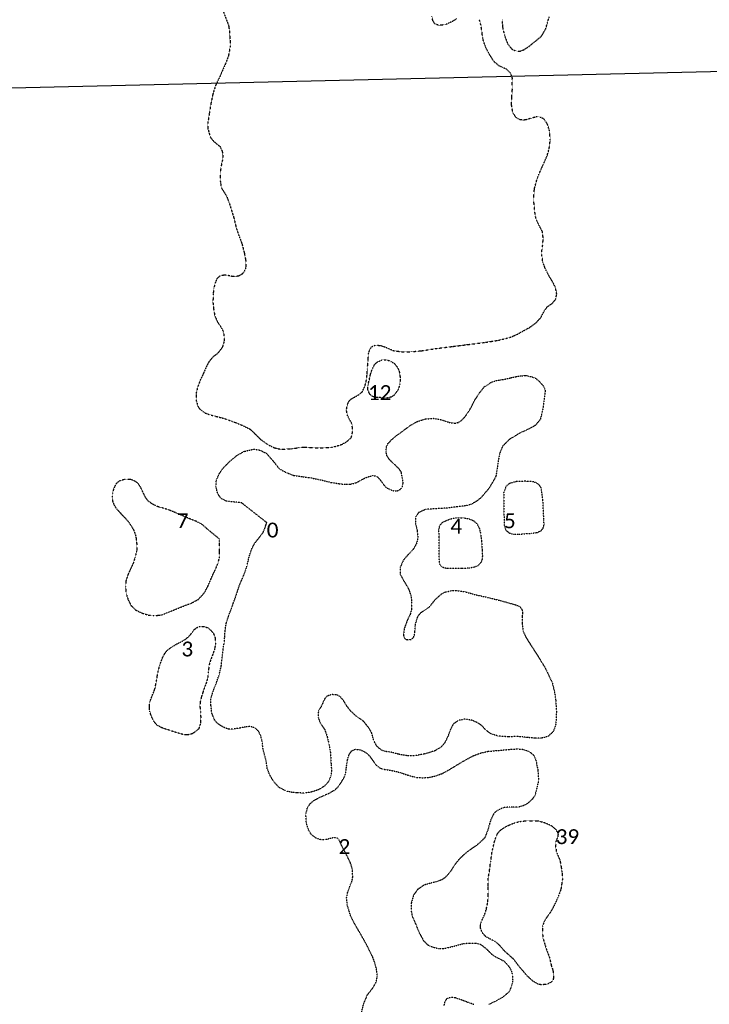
# Model space of a CAD drawing. Extents: x 387170 to 389193, y 100386 to 104689.
# Tile 11 of 14: x 388171 to 388635, y 103190 to 103854. Entities that reach past the tile are written whole.
import ezdxf

# ---------------------------------------------------------------- set-up
doc = ezdxf.new("R2010")
doc.units = 0
doc.header["$MEASUREMENT"] = 0
doc.linetypes.add('Wisdot5', pattern=[0.1, 0.05, -0.05])
doc.linetypes.add('Wisdot7', pattern=[0.2875, 0.125, -0.05, 0.0625, -0.05])
doc.layers.add('E_DTM_Building', color=81, linetype='Wisdot5', lineweight=25)
doc.layers.add('E_DTM_ObscureArea', color=231, linetype='Wisdot7', lineweight=25)
doc.styles.add('CalibriLight', font='calibril.ttf')

msp = doc.modelspace()

# ---------------------------------------------------------------- linework, layer by layer
at = {"flags": 128}
msp.add_lwpolyline([(388030.33, 103804.24), (388079.5, 103165.42), (387169.78, 101396.4), (387237.58, 100510.54), (388399.32, 100578.11), (388331.7, 101321.34), (389192.6, 103079.92), (389126.37, 103829.76)], close=True, dxfattribs=at)
at = {"layer": 'E_DTM_Building'}
for points in [[(388337.16, 103514.37, 1592.07), (388320.29, 103527.67, 1592.07), (388315.75, 103528.2, 1592.74), (388309.89, 103528.87, 1593.05), (388306.41, 103530.6, 1593.28), (388304.14, 103533.79, 1593.44), (388302.87, 103538.96, 1593.58), (388303.21, 103542.88, 1593.67), (388304.95, 103547.1, 1593.69), (388307.86, 103551.21, 1593.83), (388312.71, 103556.07, 1593.83), (388317.54, 103560.04, 1593.89), (388322.08, 103562.48, 1593.91), (388328.34, 103563.89, 1593.83), (388332.75, 103563.25, 1593.77), (388337.09, 103560.97, 1593.75), (388341.93, 103555.38, 1593.73), (388345.48, 103550.78, 1593.69), (388349.67, 103548.49, 1593.75), (388355.1, 103546.28, 1593.79), (388361.38, 103545.37, 1593.89), (388365.79, 103544.8, 1593.89), (388374.81, 103542.92, 1593.75), (388380.66, 103541.43, 1593.63), (388386.46, 103540.55, 1593.54), (388390.18, 103540.21, 1593.42), (388393.72, 103540.33, 1593.54), (388397.28, 103541.27, 1593.65), (388400.57, 103542.94, 1593.65), (388403.13, 103544.42, 1593.69), (388405.99, 103545.45, 1593.5), (388408.68, 103546.06, 1593.4), (388411.17, 103545.69, 1593.17), (388413.08, 103543.92, 1592.59), (388417.18, 103538.37, 1592.59), (388420.36, 103536.72, 1593.38), (388422.61, 103535.86, 1593.52), (388424.8, 103535.74, 1593.63), (388426.66, 103536.42, 1593.67), (388428.27, 103537.84, 1593.63), (388428.56, 103538.61, 1593.58), (388429.09, 103541.06, 1592.69), (388427.92, 103548.31, 1592.65), (388426.1, 103550.93, 1593.5), (388422.79, 103554.04, 1593.6), (388419.93, 103556.78, 1593.75), (388418.18, 103559.31, 1593.87), (388417.56, 103562.14, 1593.99), (388417.81, 103565.37, 1594.08), (388418.88, 103567.63, 1594.1), (388421.28, 103570.27, 1594.1), (388423.85, 103572.5, 1594.08), (388427.62, 103575.23, 1594.1), (388430.8, 103577.58, 1594.12), (388434.5, 103580.31, 1594.04), (388438.44, 103582.51, 1593.95), (388443.84, 103584.26, 1593.89), (388449.41, 103584.73, 1593.87), (388454.19, 103583.92, 1593.87), (388458.1, 103582.7, 1593.87), (388460.97, 103581.74, 1593.89), (388464.2, 103581.5, 1593.89), (388466.22, 103581.92, 1593.91), (388468.32, 103583.16, 1593.91), (388471.11, 103586.17, 1593.93), (388473.09, 103589.04, 1593.97), (388475.34, 103592.83, 1594.06), (388477.18, 103596.72, 1594.14), (388480.56, 103601.88, 1594.14), (388483.89, 103606.02, 1594.14), (388488.45, 103609.01, 1594.28), (388491.85, 103610.21, 1594.34), (388494.76, 103610.63, 1594.36), (388497.93, 103611.2, 1594.2), (388501.76, 103612.09, 1594.1), (388505.12, 103612.81, 1593.99), (388508.36, 103613.39, 1594.04), (388511.83, 103613.57, 1594.1), (388515.93, 103612.7, 1594.06), (388518.53, 103611.66, 1594.06), (388520.58, 103609.83, 1594.04), (388523.69, 103606.43, 1593.91), (388524.87, 103603.37, 1593.73), (388524.5, 103600.59, 1592.72), (388523.54, 103593, 1592.72), (388522.69, 103588.18, 1594.26), (388521.49, 103584, 1594.42), (388518.16, 103579.93, 1594.47), (388515.93, 103578.61, 1594.49), (388511.78, 103576.53, 1594.34), (388507.67, 103574.73, 1594.32), (388500.54, 103570.39, 1594.24), (388496.08, 103565.9, 1594.36), (388494.05, 103560.9, 1594.42), (388493.13, 103555.57, 1594.47), (388491.6, 103545.56, 1594.47), (388487.05, 103537.64, 1594.55), (388481.32, 103530.87, 1594.38), (388477.69, 103528.22, 1594.3), (388474.33, 103526.47, 1594.3), (388470.23, 103525.56, 1594.3), (388465.21, 103524.99, 1594.2), (388461.29, 103524.44, 1594.2), (388454.9, 103523.91, 1594.26), (388448.5, 103523.58, 1594.26), (388444.15, 103523.27, 1594.2), (388439.46, 103521.08, 1594.18), (388437.47, 103518.28, 1594.22), (388437.3, 103514.09, 1594.2), (388438.54, 103509.13, 1594.28), (388439.11, 103504.11, 1594.36), (388437.98, 103500, 1594.47), (388435.73, 103496.15, 1594.53), (388432.48, 103492.84, 1594.59), (388429.27, 103489.05, 1594.65), (388426.98, 103483.9, 1594.67), (388427.07, 103479.74, 1594.69), (388429.21, 103475.66, 1594.73), (388432.79, 103469.56, 1594.75), (388434.44, 103464.83, 1594.71), (388434.88, 103459.6, 1594.79), (388434.68, 103455.76, 1594.96), (388433.89, 103452.56, 1595.06), (388432.04, 103448.87, 1595.06), (388429.81, 103442.83, 1595.18), (388429.35, 103438.77, 1595.27), (388429.6, 103437.15, 1595.29), (388430.51, 103435.98, 1595.35), (388431.29, 103435.56, 1595.37), (388432.88, 103435.33, 1595.37), (388434.36, 103435.58, 1595.37), (388436.05, 103436.86, 1595.41), (388436.8, 103438.76, 1595.41), (388437.04, 103441.03, 1595.41), (388437.25, 103444.74, 1595.37), (388437.97, 103448, 1595.35), (388438.99, 103451.01, 1595.39), (388440.85, 103453.54, 1595.43), (388444.58, 103455.92, 1595.49), (388446.97, 103457.74, 1595.45), (388448.54, 103459.76, 1595.37), (388450.98, 103462.74, 1595.37), (388455.22, 103466.53, 1595.35), (388457.73, 103467.67, 1595.29), (388463.06, 103468.67, 1595.29), (388467.26, 103468.29, 1595.29), (388471.27, 103467.62, 1595.29), (388477.83, 103465.78, 1595.41), (388485.26, 103464.13, 1595.65), (388493.25, 103462.18, 1595.8), (388499.81, 103460.39, 1596), (388504.9, 103458.92, 1596.23), (388507.65, 103457.75, 1596.43), (388509.15, 103455.88, 1596.7), (388509.53, 103453.44, 1597.09), (388509.22, 103451.17, 1597.58), (388509.27, 103446.66, 1597.93), (388509.95, 103441.11, 1597.91), (388511.73, 103437.2, 1597.77), (388514.27, 103433.22, 1597.77), (388519.9, 103424.4, 1597.99), (388524.94, 103416.16, 1598.59), (388529.52, 103406.58, 1598.91), (388531.26, 103399.6, 1599.14), (388531.87, 103394.93, 1599.65), (388532.4, 103387.52, 1599.78), (388532.03, 103378.54, 1599.65), (388530.22, 103373.28, 1599.28), (388526.62, 103370.15, 1598.91), (388522.26, 103369.02, 1598.57), (388518.16, 103369, 1598.11), (388513.42, 103369.41, 1597.79), (388509.7, 103369.82, 1597.5), (388505.3, 103370.18, 1597.21), (388499.99, 103369.87, 1596.88), (388493.12, 103370.4, 1596.58), (388488.37, 103371.9, 1596.39), (388484.84, 103374.38, 1596.15), (388482.38, 103377.27, 1596.02), (388479.42, 103379.32, 1595.9), (388475.54, 103381.02, 1595.84), (388470.57, 103381.82, 1595.86), (388466.19, 103380.89, 1595.84), (388462.75, 103378.39, 1595.74), (388460.84, 103374.63, 1595.74), (388459.65, 103371.19, 1595.8), (388457.34, 103366.24, 1596.06), (388454.84, 103363.12, 1596.09), (388450.39, 103360.41, 1595.84), (388443.56, 103358.34, 1596), (388437.02, 103357.19, 1596.04), (388431.48, 103357.2, 1595.92), (388426.02, 103358.17, 1596), (388421, 103359.52, 1595.9), (388417.27, 103360, 1595.63), (388414.61, 103360.9, 1595.55), (388411.57, 103363.28, 1595.47), (388409.37, 103367.22, 1595.27), (388407.89, 103372.58, 1595.08), (388406.4, 103375.34, 1594.9), (388402.55, 103380.25, 1594.69), (388397.81, 103383.53, 1594.53), (388393.93, 103387.08, 1594.44), (388391.15, 103390.64, 1594.32), (388389.04, 103394.17, 1594.16), (388386.65, 103397.07, 1594.12), (388384.45, 103398.21, 1594.12), (388381.02, 103398.38, 1594.12), (388377.94, 103397.47, 1594.12), (388376.23, 103395.64, 1594.12), (388373.81, 103390.34, 1593.89), (388371.98, 103387.27, 1593.4), (388371.73, 103383.22, 1593.34), (388373.33, 103379.1, 1593.38), (388376.15, 103375, 1593.42), (388377.88, 103370, 1593.13), (388378.94, 103365.63, 1593.17), (388380.09, 103359.29, 1593.28), (388380.5, 103351.74, 1592.99), (388380.8, 103347.52, 1592.85), (388380.44, 103343.94, 1592.7), (388378.84, 103339.66, 1592.64), (388375.72, 103336.43, 1592.62), (388371.99, 103334.18, 1592.62), (388367.65, 103332.77, 1592.6), (388362.86, 103332.01, 1592.68), (388357.73, 103332.05, 1592.87), (388354.22, 103332.41, 1592.93), (388350.04, 103333.41, 1592.95), (388345.44, 103335.74, 1592.72), (388341.79, 103339.78, 1592.52), (388339.06, 103344.51, 1592.42), (388337.47, 103348.63, 1592.4), (388336.85, 103353.37, 1592.37), (388335.71, 103357.79, 1592.52), (388334.68, 103361.68, 1592.81), (388334.05, 103366.56, 1592.76), (388333.22, 103370.46, 1592.76), (388331.77, 103373.5, 1592.78), (388329.14, 103375.91, 1592.64), (388326.27, 103376.86, 1592.6), (388322.73, 103376.6, 1592.5), (388318.77, 103375.7, 1592.5), (388314.98, 103375.16, 1592.44), (388311.29, 103375.16, 1592.42), (388307.93, 103376.35, 1592.44), (388303.99, 103378.87, 1592.48), (388302.04, 103381.26, 1592.64), (388300.21, 103385.7, 1592.72), (388299.53, 103391.33, 1592.68), (388299.55, 103395.77, 1592.68), (388301.21, 103401.15, 1592.81), (388303.46, 103406.92, 1592.99), (388305.15, 103411.96, 1593.05), (388306.51, 103417.66, 1593.15), (388307, 103422.27, 1593.17), (388307.82, 103428.89, 1593.01), (388308.51, 103433.52, 1592.97), (388308.86, 103437.24, 1592.89), (388309.08, 103441.69, 1592.91), (388309.9, 103446.47, 1592.97), (388311.34, 103451.08, 1593.05), (388313, 103455.57, 1593.17), (388314.82, 103460.56, 1593.19), (388316.36, 103464.84, 1593.13), (388317.54, 103468.34, 1593.09), (388318.94, 103472.68, 1593.13), (388320.71, 103476.56, 1593.13), (388322.39, 103480.65, 1593.09), (388323.96, 103485.47, 1593.13), (388325.09, 103490.54, 1593.19), (388326.31, 103494.53, 1593.15), (388327.46, 103497.55, 1593.13), (388329.28, 103500.69, 1593.07), (388332.72, 103505.1, 1592.99), (388334.9, 103508.06, 1592.89), (388335.88, 103510.52, 1592.74), (388336.61, 103512.76, 1592.62), (388337.16, 103514.37, 1592.07)], [(388497.03, 103520.6, 1594.51), (388497.28, 103512.42, 1594.65), (388498.26, 103509.27, 1594.77), (388500.86, 103507.28, 1594.83), (388503.44, 103506.51, 1594.83), (388507.33, 103506.58, 1594.83), (388515.63, 103507.18, 1594.86), (388519.48, 103507.73, 1594.83), (388522.06, 103508.94, 1594.81), (388523.38, 103510.54, 1594.79), (388524.09, 103512.92, 1594.75), (388523.94, 103515.98, 1594.71), (388523.27, 103530.01, 1594.59), (388522, 103538.12, 1594.59), (388520.19, 103540.45, 1594.53), (388517.08, 103541.86, 1594.47), (388512.07, 103542.25, 1594.55), (388505.59, 103542.12, 1594.61), (388500.63, 103540.74, 1594.59), (388498.45, 103538.74, 1594.57), (388497.35, 103535.99, 1594.55), (388496.83, 103534.66, 1594.55), (388496.88, 103530.22, 1594.57), (388497.03, 103520.6, 1594.51)], [(388460.94, 103516.9, 1594.34), (388464.85, 103517.66, 1594.22), (388469.36, 103517.71, 1594.16), (388473.3, 103517.04, 1594.22), (388476.47, 103515.76, 1594.36), (388478.73, 103513.74, 1594.44), (388480.48, 103510.38, 1594.49), (388481.36, 103506.62, 1594.53), (388481.95, 103501.4, 1594.47), (388482.36, 103495.69, 1594.49), (388482.5, 103491.87, 1594.57), (388482.21, 103489.26, 1594.65), (388481.27, 103487.14, 1594.71), (388479.55, 103485.37, 1594.79), (388477.3, 103484.32, 1594.77), (388472.64, 103483.58, 1594.75), (388468.35, 103483.4, 1594.75), (388458.58, 103483.38, 1594.75), (388456.71, 103483.79, 1594.75), (388454.92, 103484.82, 1594.75), (388453.85, 103486.39, 1594.71), (388453.35, 103490.59, 1594.59), (388453.42, 103504.67, 1594.34), (388453.13, 103509.64, 1594.32), (388453.82, 103512.42, 1594.42), (388455.64, 103514.67, 1594.4), (388460.94, 103516.9, 1594.34)]]:
    msp.add_polyline3d(points, close=True, dxfattribs=at)
for points in [[(388400.78, 103182.97, 1592.49), (388402.47, 103189.79, 1592.51), (388405.1, 103195.99, 1592.63), (388408.54, 103200.41, 1592.69), (388410.79, 103204.26, 1592.69), (388411.62, 103207.87, 1592.71), (388411.44, 103211.28, 1592.73), (388410.79, 103214.65, 1592.71), (388409.71, 103218.26, 1592.79), (388408.6, 103221.39, 1592.81), (388404.91, 103228.85, 1592.88), (388400.91, 103236.07, 1592.83), (388396.54, 103243.55, 1592.73), (388393.75, 103249.08, 1592.53), (388391.44, 103256.43, 1592.44), (388391.01, 103261.39, 1592.24), (388391.6, 103264.58, 1592.22), (388392.91, 103268.29, 1592.26), (388394.7, 103272.73, 1592.4), (388395.17, 103275.77, 1592.61), (388394.81, 103280.73, 1592.75), (388393.54, 103285.01, 1592.63), (388391.3, 103289.63, 1592.49), (388389.24, 103293.45, 1592.38), (388385.56, 103300.9, 1592.36), (388385.56, 103300.9, 1592.36), (388384.6, 103301.61, 1592.52), (388382.39, 103301.92, 1592.4), (388379.7, 103301.25, 1592.4), (388376.35, 103300.4, 1592.25), (388373.67, 103300.54, 1592.19), (388370.39, 103301.54, 1592.15), (388367.21, 103303.97, 1592.15), (388365.27, 103307.18, 1592.42), (388363.83, 103311.86, 1592.5), (388363.55, 103317.71, 1592.62), (388364.49, 103321.75, 1592.81), (388366.45, 103324.89, 1592.78), (388369.15, 103327.14, 1592.81), (388372.77, 103329.11, 1592.74), (388378.93, 103331.81, 1592.62), (388383.13, 103334.16, 1592.64), (388385.44, 103336.31, 1592.68), (388387.53, 103339.47, 1592.81), (388389.24, 103342.32, 1592.87), (388390.28, 103344.93, 1592.74), (388390.76, 103348.65, 1592.81), (388391.48, 103353.9, 1593.09), (388392.63, 103357.81, 1593.3), (388394.35, 103360.46, 1593.52), (388397, 103361.61, 1593.73), (388400.59, 103361.05, 1594.16), (388404.35, 103359.13, 1594.49), (388406.86, 103356.58, 1594.63), (388408.7, 103353.84, 1594.57), (388410.38, 103351.37, 1594.57), (388413.29, 103348.98, 1594.73), (388415.4, 103348.11, 1594.88), (388417.81, 103347.87, 1595.43), (388423.49, 103346.78, 1595.92), (388427.32, 103345.76, 1595.88), (388432.16, 103344.13, 1595.74), (388437.6, 103342.61, 1595.55), (388442.4, 103342.27, 1595.43), (388446.75, 103342.59, 1595.37), (388450.65, 103343.48, 1595.31), (388455.45, 103345.2, 1595.08), (388458.48, 103346.78, 1595.08), (388462.73, 103349.34, 1595.33), (388470.85, 103354.23, 1595.65), (388476.38, 103357.16, 1595.84), (388481.31, 103358.95, 1596.04), (388486.28, 103360.13, 1596.19), (388491.03, 103360.54, 1596.23), (388496.19, 103360.99, 1596.68), (388502.16, 103361.62, 1596.91), (388506.8, 103361.75, 1597.09), (388510.03, 103361.44, 1597.29), (388514.17, 103359.89, 1597.52), (388516.85, 103357.83, 1597.77), (388518.45, 103354.67, 1597.99), (388519.95, 103347.12, 1598.05), (388520.31, 103340.25, 1597.95), (388518.06, 103330.72, 1597.6), (388516.15, 103327.85, 1597.52), (388512.88, 103324.88, 1597.52), (388510.31, 103323.54, 1597.5), (388506.43, 103322.37, 1597.4), (388503.29, 103322.41, 1597.21), (388500.95, 103322.52, 1596.95), (388497.22, 103322.18, 1596.41), (388494.69, 103321.31, 1596.06), (388492.38, 103320.12, 1595.76), (388490.2, 103318.19, 1595.43), (388488.53, 103314.86, 1595.31), (388487.4, 103311.56, 1595.41), (388486.1, 103306.75, 1595.45), (388483.95, 103301.61, 1595.61), (388479.32, 103297.26, 1595.85), (388477.52, 103295.95, 1595.89), (388473.63, 103293.37, 1595.91), (388469.98, 103290.42, 1595.85), (388466.55, 103287.02, 1595.81), (388463.66, 103283.4, 1595.75), (388461.38, 103279.63, 1595.72), (388459.58, 103277.27, 1595.54), (388457.44, 103275.08, 1595.18), (388455.13, 103273.53, 1594.85), (388452.07, 103272.26, 1594.5), (388449.1, 103271.59, 1594.14), (388443.5, 103270.07, 1593.87), (388438.93, 103267.05, 1593.81), (388436.07, 103263.17, 1593.65), (388434.61, 103257.88, 1593.65), (388434.44, 103253.02, 1593.73), (388435.11, 103249.13, 1593.71), (388437.4, 103243.85, 1593.61), (388439.71, 103238.18, 1593.63), (388442.96, 103232.25, 1593.92), (388445.84, 103229.5, 1593.96), (388449.5, 103228, 1594.18), (388452.9, 103227.19, 1594.48), (388455.72, 103227.14, 1594.81), (388458.71, 103227.61, 1595.24), (388463.54, 103228.82, 1595.58), (388469.46, 103230.42, 1595.58), (388473.89, 103230.87, 1595.64), (388477.96, 103230.84, 1595.72), (388481.3, 103229.97, 1595.75), (388484.77, 103227.27, 1595.74), (388488.59, 103223.54, 1595.69), (388491.42, 103221.58, 1595.79), (388493.8, 103220.31, 1596.29), (388496.93, 103218.76, 1596.66), (388500.2, 103215.33, 1597.15), (388501.78, 103212.56, 1597.35), (388502.73, 103209.41, 1597.37), (388502.95, 103205.42, 1597.23), (388502.2, 103202.16, 1597.13), (388500.53, 103198.03, 1597.01), (388496.34, 103194.32, 1596.88), (388491.29, 103191.53, 1596.66), (388486.79, 103189.3, 1596.27)], [(388476.82, 103189.37, 1595.56), (388472.51, 103190.89, 1595.3), (388468.73, 103192.33, 1595.22), (388464.09, 103193.96, 1595.14), (388460.87, 103194.05, 1595.09), (388458.44, 103193.22, 1594.97), (388456.97, 103190.88, 1594.95), (388456.53, 103188.69, 1594.95)]]:
    msp.add_polyline3d(points, dxfattribs=at)
at = {"layer": 'E_DTM_ObscureArea'}
for points in [[(388300.51, 103878.17, 1594.06), (388311.44, 103849.73, 1594.94), (388312.02, 103845.53, 1595.08), (388312.38, 103840.5, 1595.24), (388312.54, 103835.46, 1595.14), (388311.35, 103829.15, 1594.98), (388309.52, 103824.3, 1594.77), (388306.77, 103817.96, 1594.49), (388305.3, 103814.64, 1594.22), (388302.97, 103809.96, 1593.97), (388300.9, 103803.66, 1593.69), (388299.48, 103796.79, 1593.44), (388298.54, 103790.85, 1593.56), (388297.56, 103784.63, 1593.67), (388297.57, 103779.78, 1593.65), (388299.2, 103774.16, 1593.5), (388301.52, 103771.39, 1593.38), (388305.66, 103768, 1593.46), (388307.1, 103765.02, 1593.56), (388307.59, 103762.12, 1593.58), (388307.34, 103758.96, 1593.63), (388306.41, 103754.79, 1593.6), (388305.74, 103749.89, 1593.58), (388305.9, 103743.82, 1593.5), (388306.65, 103740.12, 1593.44), (388308.66, 103736.92, 1593.44), (388310.14, 103734.36, 1593.48), (388311.64, 103730.71, 1593.5), (388313.15, 103725.83, 1593.54), (388315.01, 103719.88, 1593.52), (388316.59, 103713.23, 1593.56), (388318.41, 103707.83, 1593.58), (388320.44, 103702.51, 1593.71), (388322.07, 103696, 1593.79), (388322.94, 103691.55, 1593.85), (388323.16, 103686.51, 1593.89), (388321.88, 103683.55, 1593.91), (388320.42, 103681.87, 1593.91), (388318.26, 103680.69, 1593.77), (388315.96, 103680.25, 1593.73), (388313.01, 103680.52, 1593.71), (388310.57, 103681.16, 1593.63), (388308.38, 103681.21, 1593.52), (388305.75, 103680.74, 1593.17), (388303.74, 103679.16, 1592.64), (388302.57, 103676.48, 1592.31), (388301.54, 103672.72, 1592.31), (388301.02, 103668.65, 1592.27), (388300.9, 103662.76, 1592.4), (388301.36, 103658.29, 1592.52), (388302.17, 103653.7, 1592.72), (388304.04, 103649.6, 1593.01), (388306.33, 103646.21, 1593.17), (388307.84, 103643.25, 1592.99), (388308.25, 103641.43, 1592.97), (388308.57, 103637.01, 1592.99), (388307.24, 103632.61, 1592.97), (388303.99, 103628.41, 1592.93), (388300.82, 103626, 1592.85), (388298.05, 103622.65, 1592.83), (388296.44, 103619.46, 1592.85), (388294.45, 103614.88, 1592.87), (388292.14, 103610, 1592.91), (388290.6, 103605.78, 1593.09), (388289.54, 103601.54, 1593.22), (388289.52, 103597.1, 1593.19), (388290.7, 103593.01, 1593.15), (388291.79, 103591.18, 1593.22), (388295.55, 103588.31, 1593.28), (388298.57, 103587.23, 1593.36), (388301.91, 103586.31, 1593.4), (388306.16, 103585.25, 1593.32), (388310.7, 103583.87, 1593.3), (388315.61, 103582.04, 1593.19), (388320.04, 103580.31, 1593.17), (388325.85, 103577.51, 1593.34), (388329.59, 103573.96, 1593.52), (388332.84, 103570.64, 1593.63), (388338.1, 103566.85, 1593.75), (388342.27, 103564.9, 1593.77), (388346.58, 103563.84, 1593.85), (388353.87, 103564.23, 1593.97), (388358.8, 103564.93, 1594.06), (388362.26, 103565.32, 1594.01), (388372, 103564.79, 1593.95), (388381.47, 103565.2, 1593.97), (388387.69, 103567.09, 1593.99), (388391.1, 103568.97, 1593.99), (388394.24, 103571.87, 1594.04), (388395.16, 103576.24, 1594.06), (388394.61, 103580.98, 1594.12), (388393.35, 103583.28, 1594.08), (388391.69, 103586.44, 1593.97), (388390.87, 103590.14, 1593.91), (388391.44, 103593.6, 1593.91), (388392.55, 103596.27, 1593.93), (388394.15, 103597.76, 1594.01), (388396.58, 103599.16, 1594.08), (388399.13, 103600.64, 1594.14), (388401.46, 103602.45, 1594.22), (388403.13, 103605.92, 1594.42), (388404.26, 103610.03, 1594.51), (388404.75, 103613.76, 1594.53), (388405, 103617.88, 1594.57), (388405.45, 103623.85, 1594.63), (388405.86, 103628.6, 1594.65), (388406.63, 103631.25, 1594.71), (388408.06, 103633.13, 1594.73), (388410.65, 103634.14, 1594.73), (388414.37, 103633.72, 1594.79), (388417.74, 103632.46, 1594.79), (388422.61, 103630.36, 1594.86), (388428.27, 103629.6, 1594.81), (388434.89, 103629.67, 1594.86), (388441.54, 103630.29, 1594.88), (388450.73, 103631.7, 1595), (388462.04, 103633.14, 1595.16), (388472.13, 103634.41, 1595.1), (388483.85, 103635.87, 1595.06), (388493.44, 103637.39, 1595.04), (388500.89, 103639.22, 1594.92), (388505.67, 103641.21, 1594.88), (388510.73, 103644.03, 1595.27), (388514.34, 103646, 1595.43), (388518.5, 103649.04, 1595.55), (388521.8, 103652.49, 1595.69), (388523.9, 103656.53, 1595.84), (388526.12, 103659.84, 1596.02), (388529.63, 103662.35, 1596.11), (388531.84, 103664.88, 1596.41), (388532.65, 103668.51, 1596.45), (388531.65, 103673.22, 1596.54), (388529.35, 103677.57, 1596.56), (388527.21, 103681.05, 1596.76), (388524.79, 103685.91, 1596.96), (388523.24, 103690.19, 1597.12), (388522.61, 103694.12, 1597.27), (388522.56, 103697.52, 1597.96), (388523.13, 103701.28, 1599.02), (388523.52, 103706.13, 1600.04), (388522.91, 103710.66, 1601.06), (388520.42, 103715.43, 1601.94), (388518.82, 103718.75, 1602.63), (388518.17, 103721.42, 1603.34), (388517.56, 103726.68, 1603.87), (388517.03, 103732.48, 1604.14), (388517.61, 103739.79, 1604.58), (388519.34, 103746.03, 1604.62), (388521.34, 103751.05, 1604.76), (388523.75, 103756.33, 1604.91), (388526.09, 103761.68, 1605.31), (388527.51, 103766.56, 1605.38), (388528.25, 103772.34, 1605.64), (388527.75, 103778.65, 1606.04), (388526.33, 103783.09, 1606.55), (388523.96, 103786.62, 1606.86), (388521.01, 103787.95, 1607.08), (388518.79, 103787.94, 1607.19), (388515.62, 103787.17, 1607.3), (388512.54, 103786.19, 1607.41), (388510.06, 103785.78, 1607.57), (388507.5, 103786.19, 1607.77), (388505.06, 103787.64, 1608.08), (388503, 103791.13, 1608.52), (388502.08, 103796.43, 1608.63), (388502.28, 103800.97, 1608.74), (388502.7, 103806.27, 1608.81), (388502.61, 103807.81, 1608.79), (388502.69, 103814.19, 1609.26), (388501.49, 103817.48, 1609.26), (388498.89, 103820.04, 1609.22), (388496.26, 103821.28, 1609.17), (388493.55, 103822.53, 1609.28), (388490.58, 103825.06, 1609.34), (388488.91, 103827.5, 1609.4), (388487.14, 103830.35, 1609.5), (388484.9, 103834.59, 1609.58), (388483.74, 103837.56, 1609.54), (388482.74, 103840.89, 1609.56), (388482.42, 103843.66, 1609.46), (388481.97, 103847.04, 1609.17), (388481.6, 103849.54, 1608.74), (388481.06, 103851.61, 1608.33), (388480.66, 103853.01, 1607.55), (388480.36, 103854.01, 1607.29)], [(388465.15, 103854.23, 1608.23), (388462.71, 103852.57, 1608.23), (388457.66, 103850.19, 1608.27), (388453.4, 103849.72, 1608.15), (388450.72, 103850.57, 1607.9), (388449.15, 103852.68, 1607.8), (388448.47, 103855.63, 1607.64)], [(388495.83, 103853.94, 1607.94), (388495.89, 103851.07, 1608.29), (388496.05, 103848.62, 1608.74), (388496.62, 103846.14, 1609.19), (388497.4, 103842.93, 1609.44), (388499.58, 103837.18, 1609.56), (388502.43, 103833.69, 1609.52), (388505.01, 103832.49, 1609.5), (388507.83, 103832.27, 1609.46), (388510.47, 103833.27, 1609.46), (388514.02, 103835.65, 1609.17), (388517.01, 103838.05, 1608.84), (388522.22, 103842.36, 1608.29), (388525.12, 103847.22, 1607.8), (388526.42, 103851.65, 1607.29), (388527.56, 103855.52, 1606.57)]]:
    msp.add_polyline3d(points, dxfattribs=at)
for points in [[(388405.41, 103607.08, 1594.38), (388406.2, 103610.35, 1594.49), (388407.17, 103614.8, 1594.55), (388408.37, 103618.03, 1594.59), (388409.74, 103620.86, 1594.63), (388411.46, 103622.62, 1594.67), (388414.7, 103624.09, 1594.71), (388417.22, 103624.27, 1594.71), (388420.35, 103623.47, 1594.67), (388423.06, 103621.82, 1594.63), (388424.87, 103619.56, 1594.57), (388426.2, 103617.26, 1594.55), (388426.88, 103614.37, 1594.55), (388427.12, 103611.04, 1594.53), (388426.87, 103607.95, 1594.42), (388425.77, 103604.18, 1594.42), (388422.98, 103600.22, 1594.42), (388420.96, 103598.98, 1594.34), (388418.33, 103598.52, 1594.28), (388415.46, 103598.52, 1594.26), (388412.77, 103598.73, 1594.22), (388410.78, 103598.86, 1594.28), (388408.91, 103599.27, 1594.28), (388407.19, 103600.31, 1594.28), (388406.2, 103601.81, 1594.34), (388405.37, 103603.8, 1594.36), (388405.41, 103607.08, 1594.38)], [(388276.56, 103520.7, 1593.07), (388271.56, 103522.8, 1593.09), (388266.03, 103524.51, 1593.11), (388263.66, 103525.16, 1593.11), (388260.7, 103526.52, 1593.07), (388257.61, 103528.62, 1592.99), (388255.5, 103531.27, 1592.93), (388254.22, 103533.84, 1592.87), (388253.01, 103536.49, 1592.83), (388251.65, 103539.12, 1592.76), (388250.07, 103541.19, 1592.76), (388248, 103542.48, 1592.81), (388245.47, 103543.46, 1592.83), (388241.36, 103543.5, 1592.85), (388237.95, 103542.44, 1592.89), (388235.69, 103540.7, 1592.91), (388234.13, 103537.65, 1592.93), (388233.15, 103534.23, 1592.89), (388232.92, 103531.76, 1592.85), (388233.35, 103528.58, 1592.83), (388234.35, 103526.05, 1592.85), (388236.19, 103523.38, 1592.93), (388239.08, 103520.24, 1593.01), (388242.03, 103517.24, 1593.05), (388244.21, 103514.53, 1593.17), (388247.36, 103509.64, 1593.19), (388248.91, 103505.31, 1593.22), (388249.59, 103499.62, 1593.17), (388249.51, 103495.1, 1593.07), (388248.43, 103491.06, 1592.97), (388247.26, 103487.35, 1593.05), (388245.74, 103483.83, 1593.09), (388243.84, 103479.93, 1593.13), (388242.26, 103475.24, 1593.26), (388242, 103471.32, 1593.26), (388242.43, 103466.37, 1593.03), (388243.82, 103462.23, 1592.81), (388245.66, 103458.54, 1592.74), (388248.82, 103455.42, 1592.95), (388253.28, 103453.28, 1592.93), (388257.33, 103452.07, 1592.85), (388261.04, 103451.72, 1592.81), (388263.63, 103451.84, 1592.72), (388266.31, 103452.13, 1591.97), (388283.46, 103459.05, 1591.97), (388285.94, 103459.88, 1592.7), (388291.07, 103462.64, 1592.76), (388295.13, 103467.03, 1592.81), (388297.65, 103471.79, 1592.89), (388299.58, 103476.31, 1592.97), (388300.99, 103479.48, 1593.01), (388302.9, 103483.38, 1593.07), (388304.4, 103487.24, 1593.05), (388305.24, 103490.65, 1592.99), (388305.32, 103494.35, 1592.87), (388305.33, 103497.97, 1592.72), (388305.27, 103501.66, 1592.64), (388305.29, 103503.32, 1591.97), (388296.85, 103510.26, 1592.01), (388293.72, 103513.05, 1592.78), (388289.88, 103515.1, 1593.01), (388285.45, 103516.83, 1593.01), (388279.59, 103519.41, 1593.07), (388276.56, 103520.7, 1593.07)], [(388279.67, 103434.14, 1592.76), (388282.09, 103435.62, 1592.83), (388284.49, 103437.43, 1592.87), (388286.7, 103439.98, 1592.87), (388288.25, 103442.14, 1592.81), (388290.12, 103443.64, 1592.76), (388292.25, 103444.41, 1592.72), (388295, 103444.27, 1592.81), (388297.73, 103443.31, 1592.93), (388299.85, 103441.41, 1592.95), (388301.44, 103439.27, 1592.93), (388302.3, 103436.8, 1592.95), (388302.55, 103432.45, 1592.97), (388302.03, 103429.2, 1592.93), (388300.62, 103425.13, 1592.93), (388299.13, 103421.13, 1592.87), (388298.26, 103418.06, 1592.87), (388297.75, 103413.72, 1593.03), (388297.52, 103410.35, 1592.99), (388296.66, 103407.08, 1592.87), (388295.4, 103403.64, 1592.7), (388294.15, 103400.14, 1592.66), (388293.15, 103396.99, 1592.64), (388292.26, 103393.23, 1592.64), (388292.12, 103390.49, 1592.68), (388292.44, 103386.96, 1592.7), (388292.68, 103382.74, 1592.68), (388292.47, 103378.97, 1592.64), (388291.36, 103375.4, 1592.56), (388289.57, 103373.7, 1592.62), (388286.83, 103371.93, 1592.62), (388284.08, 103371.26, 1592.62), (388281.13, 103371.38, 1592.64), (388276.81, 103372.57, 1592.74), (388272.33, 103374.1, 1592.85), (388269.25, 103375.04, 1592.76), (388266.16, 103376.18, 1592.66), (388263.03, 103377.93, 1592.64), (388261, 103380.52, 1592.62), (388259.14, 103384.42, 1592.62), (388258.33, 103387.16, 1592.64), (388258.12, 103390.02, 1592.64), (388258.3, 103393.31, 1592.7), (388259.27, 103395.91, 1592.81), (388261.81, 103402.31, 1592.87), (388262.96, 103408.13, 1592.76), (388263.53, 103411.72, 1592.76), (388264.24, 103415.06, 1592.62), (388265.05, 103418.05, 1592.56), (388266.06, 103421.06, 1592.52), (388267.11, 103423.6, 1592.5), (388268.25, 103425.8, 1592.48), (388270.37, 103428.55, 1592.5), (388273.17, 103430.53, 1592.52), (388276.44, 103432.47, 1592.6), (388279.67, 103434.14, 1592.76)], [(388531.93, 103307.58, 1599.34), (388533.55, 103304.38, 1599.83), (388533.19, 103302.28, 1599.85), (388532.08, 103299.33, 1599.64), (388531.82, 103296.15, 1599.41), (388532.43, 103292.16, 1599.37), (388534.72, 103286.79, 1599.47), (388535.56, 103282.37, 1599.49), (388536.11, 103278.94, 1599.37), (388536.44, 103273.89, 1599.45), (388535.41, 103267.02, 1599.49), (388533.18, 103261.12, 1599.41), (388530.75, 103255.91, 1599.29), (388528.48, 103251.75, 1599.22), (388525.32, 103247.36, 1598.89), (388524.06, 103245.17, 1598.79), (388523.03, 103242.04, 1598.85), (388522.96, 103237.78, 1598.91), (388523.33, 103234.15, 1599.31), (388524.61, 103229.9, 1599.74), (388525.65, 103226.65, 1600.12), (388527.71, 103221.07, 1601.16), (388528.39, 103218.18, 1602.03), (388529, 103215.41, 1602.55), (388529.99, 103212.67, 1603.43), (388530.29, 103210.32, 1603.72), (388530.53, 103207.45, 1603.98), (388529.78, 103205, 1603.51), (388526.23, 103203.03, 1602.36), (388522.23, 103202.61, 1600.98), (388520, 103203.2, 1599.71), (388516.8, 103204.95, 1598.85), (388512.86, 103208.49, 1598.14), (388510.02, 103211.84, 1597.62), (388507.33, 103214.99, 1597.46), (388503.63, 103219.92, 1597.21), (388501.15, 103222.06, 1596.93), (388497.05, 103225.8, 1596.33), (388494.66, 103228.7, 1596.09), (388491.79, 103231.43, 1595.78), (388490.01, 103232.39, 1595.65), (388487.53, 103233.65, 1595.61), (388484.69, 103235.22, 1595.78), (388482.37, 103237.92, 1595.98), (388481.28, 103240.78, 1596), (388481.09, 103243.36, 1596), (388482.13, 103245.97, 1596.06), (388483.91, 103249.79, 1596.11), (388485.14, 103253.56, 1596.13), (388486.2, 103258.7, 1596.11), (388486.44, 103263.84, 1596.13), (388486.32, 103269.3, 1596.27), (388486.44, 103274.36, 1596.25), (388487.38, 103280.24, 1596.17), (388488.12, 103286.03, 1596.09), (388489.03, 103292.32, 1596.04), (388490.49, 103298.57, 1595.74), (388491.82, 103302.9, 1595.74), (388492.97, 103305.04, 1595.65), (388494.41, 103306.71, 1595.78), (388496.23, 103308.14, 1596.02), (388498.26, 103309.31, 1596.31), (388500.83, 103310.59, 1596.5), (388503.75, 103311.76, 1596.66), (388507.98, 103312.89, 1596.97), (388512.66, 103313.36, 1597.34), (388520.33, 103313.16, 1597.95), (388524.44, 103312.03, 1598.42), (388528.81, 103310.15, 1598.87), (388531.93, 103307.58, 1599.34)]]:
    msp.add_polyline3d(points, close=True, dxfattribs=at)

# ---------------------------------------------------------------- texts
at = {"char_height": 10, "attachment_point": 1, "style": 'CalibriLight'}
for s, insert in [('12', (388405.41, 103607.08, 1594.38)), ('7', (388276.56, 103520.7, 1593.07)), ('4', (388460.94, 103516.9, 1594.34)), ('5', (388497.03, 103520.6, 1594.51)), ('0', (388337.16, 103514.37, 1592.07)), ('3', (388279.67, 103434.14, 1592.76)), ('39', (388531.93, 103307.58, 1599.34)), ('2', (388385.56, 103300.9, 1592.36))]:
    msp.add_mtext(s, dxfattribs=dict(at, insert=insert))

doc.saveas('drawing.dxf')
